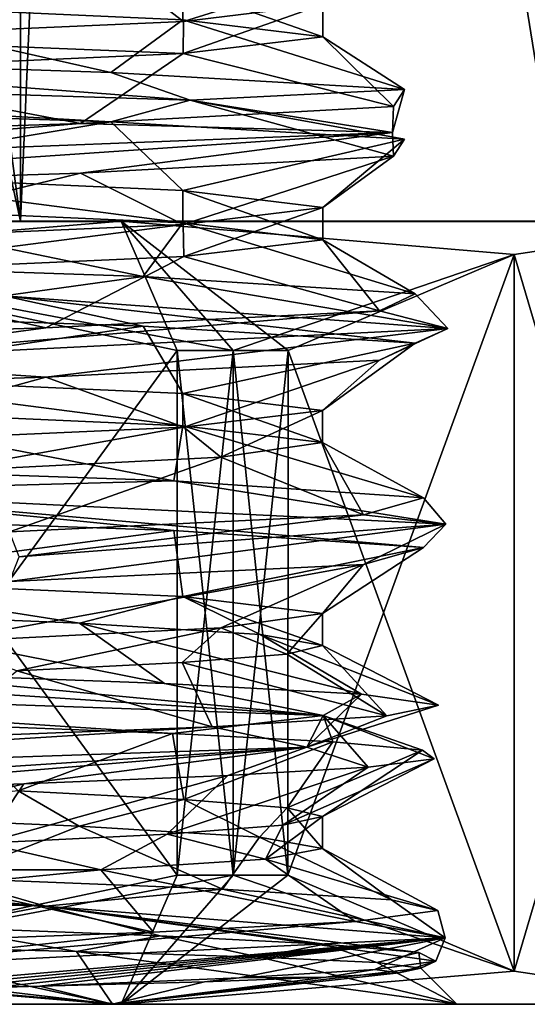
# Model space of a CAD drawing. Header units: metres. Extents: x -205 to 205, y -82 to 82.
# Tile 33 of 256: x -124.41 to -119.88, y -82 to -73.19. Entities that reach past the tile are written whole.
import ezdxf

# ---------------------------------------------------------------- set-up
doc = ezdxf.new("R2010")
doc.units = ezdxf.units.M
doc.layers.add('solid_PRT0003', color=7, linetype='CONTINUOUS')

msp = doc.modelspace()

# ---------------------------------------------------------------- linework, layer by layer
at = {"layer": 'solid_PRT0003'}
for points in [[(-200, -75), (-200, 75), (0, 75)], [(0, -75), (-200, -75), (0, 75)], [(-124.407066, -74.995804, 35.931606), (-131.002655, -44.994865, 37.699997), (-131.006866, -74.994865, 37.700005)], [(-124.407066, -74.995804, 35.931606), (-124.402679, -44.995804, 35.931549), (-131.002655, -44.994865, 37.699997)], [(-119.575363, -74.996498, 31.099945), (-124.402679, -44.995804, 35.931549), (-124.407066, -74.995804, 35.931606)], [(-119.575363, -74.996498, 31.099945), (-119.571136, -44.996494, 31.100037), (-124.402679, -44.995804, 35.931549)], [(-128.330551, -45.499039, 11.573301), (-124.407127, -74.995804, 13.06836), (-131.007004, -74.994865, 11.299996)], [(-128.330551, -45.499039, 11.573301), (-123.120903, -45.625843, 13.911485), (-124.407127, -74.995804, 13.06836)], [(-123.120903, -45.625843, 13.911485), (-119.575348, -74.996498, 17.900076), (-124.407127, -74.995804, 13.06836)], [(-123.120903, -45.625843, 13.911485), (-119.385536, -45.752083, 18.232615), (-119.575348, -74.996498, 17.900076)], [(-152.359421, -46.364033, 1.5), (-155.12355, -47.959885, 1.5), (0, -75, 1.5)], [(-82.463356, -59.144901, 1.5), (-152.359421, -46.364033, 1.5), (0, -75, 1.5)], [(-155.12355, -47.959885, 1.5), (-164.837662, -56.110996, 1.5), (0, -75, 1.5)], [(-179.536652, -59.144897, 1.5), (0, -75, 1.5), (-164.837662, -56.110996, 1.5)], [(-179.536652, -59.144897, 1.5), (-200, -75, 1.5), (0, -75, 1.5)], [(-123.569321, -72.739258, 31.683765), (-120.964661, -72.587433, 26.96616), (-122.950974, -73.210472, 29.14712)], [(-120.964661, -72.587433, 26.96616), (-121.70665, -73.059563, 24.5), (-122.950974, -73.210472, 29.14712)], [(-128.191391, -72.890892, 34.449955), (-123.569321, -72.739258, 31.683765), (-126.351158, -73.360847, 32.550838)], [(-123.569321, -72.739258, 31.683765), (-122.950974, -73.210472, 29.14712), (-126.351158, -73.360847, 32.550838)], [(-122.956169, -72.90773, 19.843813), (-126.359306, -73.043976, 16.444431), (-122.955406, -73.19577, 19.845205)], [(-122.956169, -72.90773, 19.843813), (-121.706696, -73.347107, 24.5), (-121.70665, -73.059563, 24.5)], [(-122.956169, -72.90773, 19.843813), (-122.955406, -73.19577, 19.845205), (-121.706696, -73.347107, 24.5)], [(-128.234146, -73.512779, 14.538369), (-123.597816, -73.665718, 17.286934), (-126.359306, -73.043976, 16.444431)], [(-123.597816, -73.665718, 17.286934), (-122.955406, -73.19577, 19.845205), (-126.359306, -73.043976, 16.444431)], [(-121.70665, -73.059563, 24.5), (-121.706696, -73.347107, 24.5), (-122.953438, -73.498184, 29.15131)], [(-122.950974, -73.210472, 29.14712), (-121.70665, -73.059563, 24.5), (-122.953438, -73.498184, 29.15131)], [(-126.351158, -73.360847, 32.550838), (-122.950974, -73.210472, 29.14712), (-122.953438, -73.498184, 29.15131)], [(-123.597816, -73.665718, 17.286934), (-120.975281, -73.818123, 21.990599), (-122.955406, -73.19577, 19.845205)], [(-120.975281, -73.818123, 21.990599), (-121.706696, -73.347107, 24.5), (-122.955406, -73.19577, 19.845205)], [(-126.351158, -73.360847, 32.550838), (-122.953438, -73.498184, 29.15131), (-126.360229, -73.649147, 32.556053)], [(-121.073944, -73.970322, 27.373972), (-122.953438, -73.498184, 29.15131), (-121.706696, -73.347107, 24.5)], [(-120.975281, -73.818123, 21.990599), (-121.073944, -73.970322, 27.373972), (-121.706696, -73.347107, 24.5)], [(-123.869804, -74.1222, 31.982241), (-126.360229, -73.649147, 32.556053), (-122.953438, -73.498184, 29.15131)], [(-121.073944, -73.970322, 27.373972), (-123.869804, -74.1222, 31.982241), (-122.953438, -73.498184, 29.15131)], [(-122.890739, -73.912697, 17.877855), (-128.234146, -73.512779, 14.538369), (-132.299011, -73.61969, 14.105518)], [(-122.890739, -73.912697, 17.877855), (-123.597816, -73.665718, 17.286934), (-128.234146, -73.512779, 14.538369)], [(-132.299011, -73.61969, 14.105518), (-128.234207, -73.95594, 14.538366), (-123.5979, -74.108856, 17.286913)], [(-122.890739, -73.912697, 17.877855), (-132.299011, -73.61969, 14.105518), (-123.5979, -74.108856, 17.286913)], [(-123.869804, -74.1222, 31.982241), (-128.599075, -74.273529, 34.556358), (-126.360229, -73.649147, 32.556053)], [(-122.890739, -73.912697, 17.877855), (-120.975281, -73.818123, 21.990599), (-123.597816, -73.665718, 17.286934)], [(-121.083145, -74.20462, 27.851507), (-120.975281, -73.818123, 21.990599), (-122.890739, -73.912697, 17.877855)], [(-121.083145, -74.20462, 27.851507), (-121.073944, -73.970322, 27.373972), (-120.975281, -73.818123, 21.990599)], [(-122.890739, -73.912697, 17.877855), (-123.5979, -74.108856, 17.286913), (-120.975342, -74.261482, 21.990633)], [(-122.890739, -73.912697, 17.877855), (-120.975342, -74.261482, 21.990633), (-121.074005, -74.413475, 27.373968)], [(-121.083145, -74.20462, 27.851507), (-122.890739, -73.912697, 17.877855), (-121.074005, -74.413475, 27.373968)], [(-123.5979, -74.108856, 17.286913), (-128.234207, -73.95594, 14.538366), (-126.359344, -74.570702, 16.444534)], [(-121.083145, -74.20462, 27.851507), (-123.869804, -74.1222, 31.982241), (-121.073944, -73.970322, 27.373972)], [(-123.5979, -74.108856, 17.286913), (-126.359344, -74.570702, 16.444534), (-122.955589, -74.722107, 19.84527)], [(-120.975342, -74.261482, 21.990633), (-123.5979, -74.108856, 17.286913), (-122.955589, -74.722107, 19.84527)], [(-128.56781, -74.495224, 34.687084), (-128.599075, -74.273529, 34.556358), (-123.869804, -74.1222, 31.982241)], [(-128.56781, -74.495224, 34.687084), (-123.869804, -74.1222, 31.982241), (-121.083145, -74.20462, 27.851507)], [(-121.083145, -74.20462, 27.851507), (-123.869858, -74.565338, 31.982225), (-128.599152, -74.716888, 34.556362)], [(-128.56781, -74.495224, 34.687084), (-121.083145, -74.20462, 27.851507), (-128.599152, -74.716888, 34.556362)], [(-121.083145, -74.20462, 27.851507), (-121.074005, -74.413475, 27.373968), (-123.869858, -74.565338, 31.982225)], [(-120.975342, -74.261482, 21.990633), (-122.955589, -74.722107, 19.84527), (-121.706909, -74.873848, 24.5)], [(-121.074005, -74.413475, 27.373968), (-120.975342, -74.261482, 21.990633), (-121.706909, -74.873848, 24.5)], [(-123.869858, -74.565338, 31.982225), (-121.074005, -74.413475, 27.373968), (-122.953575, -75.024887, 29.151175)], [(-121.074005, -74.413475, 27.373968), (-121.706909, -74.873848, 24.5), (-122.953575, -75.024887, 29.151175)], [(-128.599152, -74.716888, 34.556362), (-123.869858, -74.565338, 31.982225), (-126.360298, -75.175491, 32.555965)], [(-126.359344, -74.570702, 16.444534), (-126.366264, -74.858055, 16.440571), (-122.95536, -75.010025, 19.84573)], [(-123.869858, -74.565338, 31.982225), (-122.953575, -75.024887, 29.151175), (-126.360298, -75.175491, 32.555965)], [(-122.955589, -74.722107, 19.84527), (-126.359344, -74.570702, 16.444534), (-122.95536, -75.010025, 19.84573)], [(-122.955589, -74.722107, 19.84527), (-121.706955, -75.161392, 24.5), (-121.706909, -74.873848, 24.5)], [(-122.955589, -74.722107, 19.84527), (-122.95536, -75.010025, 19.84573), (-121.706955, -75.161392, 24.5)], [(-127.830383, -75.338921, 14.659803), (-123.31012, -75.491806, 17.59495), (-126.366264, -74.858055, 16.440571)], [(-123.31012, -75.491806, 17.59495), (-122.95536, -75.010025, 19.84573), (-126.366264, -74.858055, 16.440571)], [(-122.953575, -75.024887, 29.151175), (-121.706909, -74.873848, 24.5), (-122.947067, -75.312088, 29.139818)], [(-121.706909, -74.873848, 24.5), (-121.706955, -75.161392, 24.5), (-122.947067, -75.312088, 29.139818)], [(-131.007004, -74.994865, 11.299996), (-123.506927, -74.995934, 11.509619), (-131.006927, -74.994865, 9.5)], [(-131.007004, -74.994865, 11.299996), (-124.407127, -74.995804, 13.06836), (-123.506927, -74.995934, 11.509619)], [(-123.506927, -74.995934, 11.509619), (-127.047775, -75.292023, 9.5), (-131.006927, -74.994865, 9.5)], [(-123.506927, -74.995934, 37.490379), (-131.006927, -74.994865, 39.5), (-127.047791, -75.292015, 39.5)], [(-131.006866, -74.994865, 37.700005), (-131.006927, -74.994865, 39.5), (-123.506927, -74.995934, 37.490379)], [(-124.407066, -74.995804, 35.931606), (-131.006866, -74.994865, 37.700005), (-123.506927, -74.995934, 37.490379)], [(-200, -75, 1.5), (-200, -75), (0, -75)], [(0, -75, 1.5), (-200, -75, 1.5), (0, -75)], [(-122.507095, -76.15078, 39.222431), (-123.506927, -74.995934, 37.490379), (-127.047791, -75.292015, 39.5)], [(-123.506927, -74.995934, 11.509619), (-123.007095, -76.150703, 9.5), (-127.047775, -75.292023, 9.5)], [(-126.360298, -75.175491, 32.555965), (-122.953575, -75.024887, 29.151175), (-126.352127, -75.463081, 32.551224)], [(-122.953575, -75.024887, 29.151175), (-122.947067, -75.312088, 29.139818), (-126.352127, -75.463081, 32.551224)], [(-124.407127, -74.995804, 13.06836), (-118.016548, -74.996719, 17), (-123.506927, -74.995934, 11.509619)], [(-124.407127, -74.995804, 13.06836), (-119.575348, -74.996498, 17.900076), (-118.016548, -74.996719, 17)], [(-124.407066, -74.995804, 35.931606), (-123.506927, -74.995934, 37.490379), (-118.016548, -74.996719, 32)], [(-119.575363, -74.996498, 31.099945), (-124.407066, -74.995804, 35.931606), (-118.016548, -74.996719, 32)], [(-123.506927, -74.995934, 11.509619), (-122.507095, -76.15078, 9.777568), (-123.007095, -76.150703, 9.5)], [(-123.506927, -74.995934, 11.509619), (-119.996178, -75.293022, 13.57125), (-122.507095, -76.15078, 9.777568)], [(-123.506927, -74.995934, 11.509619), (-118.016548, -74.996719, 17), (-119.996178, -75.293022, 13.57125)], [(-119.996185, -75.293022, 35.428764), (-118.016548, -74.996719, 32), (-123.506927, -74.995934, 37.490379)], [(-122.016716, -76.150848, 38.928204), (-119.996185, -75.293022, 35.428764), (-123.506927, -74.995934, 37.490379)], [(-122.507095, -76.15078, 39.222431), (-122.016716, -76.150848, 38.928204), (-123.506927, -74.995934, 37.490379)], [(-123.31012, -75.491806, 17.59495), (-120.881859, -75.644165, 22.400368), (-122.95536, -75.010025, 19.84573)], [(-120.881859, -75.644165, 22.400368), (-121.706955, -75.161392, 24.5), (-122.95536, -75.010025, 19.84573)], [(-118.016548, -74.996719, 17), (-118.017548, -81.996719, 17), (-119.997101, -81.699844, 13.571238)], [(-118.016548, -74.996719, 17), (-119.997101, -81.699844, 13.571238), (-119.996178, -75.293022, 13.57125)], [(-119.996185, -75.293022, 35.428764), (-118.017548, -81.996719, 32), (-118.016548, -74.996719, 32)], [(-121.199913, -75.796402, 27.777214), (-122.947067, -75.312088, 29.139818), (-121.706955, -75.161392, 24.5)], [(-120.881859, -75.644165, 22.400368), (-121.199913, -75.796402, 27.777214), (-121.706955, -75.161392, 24.5)], [(-124.553772, -75.662468, 16.249374), (-123.31012, -75.491806, 17.59495), (-127.830383, -75.338921, 14.659803)], [(-127.047775, -75.292023, 9.5), (-123.007095, -76.150703, 9.5), (-127.048706, -81.698837, 9.5)], [(-127.047791, -75.292015, 39.5), (-127.048691, -81.698837, 39.5), (-123.007759, -80.841301, 39.5)], [(-127.047791, -75.292015, 39.5), (-123.007759, -80.841301, 39.5), (-123.007095, -76.150703, 39.5)], [(-122.507095, -76.15078, 39.222431), (-127.047791, -75.292015, 39.5), (-123.007095, -76.150703, 39.5)], [(-124.181145, -75.948196, 32.267155), (-126.352127, -75.463081, 32.551224), (-122.947067, -75.312088, 29.139818)], [(-121.199913, -75.796402, 27.777214), (-124.181145, -75.948196, 32.267155), (-122.947067, -75.312088, 29.139818)], [(-119.996178, -75.293022, 13.57125), (-122.016716, -76.150848, 10.071796), (-122.507095, -76.15078, 9.777568)], [(-119.996178, -75.293022, 13.57125), (-119.997101, -81.699844, 13.571238), (-122.01738, -80.841446, 10.071796)], [(-119.996178, -75.293022, 13.57125), (-122.01738, -80.841446, 10.071796), (-122.016716, -76.150848, 10.071796)], [(-122.016716, -76.150848, 38.928204), (-119.997093, -81.699844, 35.428749), (-119.996185, -75.293022, 35.428764)], [(-119.996185, -75.293022, 35.428764), (-119.997093, -81.699844, 35.428749), (-118.017548, -81.996719, 32)], [(-124.181145, -75.948196, 32.267155), (-129.010834, -76.099518, 34.646038), (-126.352127, -75.463081, 32.551224)], [(-120.587898, -75.954697, 25.577765), (-123.31012, -75.491806, 17.59495), (-124.553772, -75.662468, 16.249374)], [(-120.587898, -75.954697, 25.577765), (-120.881859, -75.644165, 22.400368), (-123.31012, -75.491806, 17.59495)], [(-124.553772, -75.662468, 16.249374), (-127.830505, -75.782043, 14.659785), (-123.310211, -75.934975, 17.594925)], [(-124.553772, -75.662468, 16.249374), (-123.310211, -75.934975, 17.594925), (-120.881927, -76.087517, 22.400356)], [(-120.587898, -75.954697, 25.577765), (-124.553772, -75.662468, 16.249374), (-120.881927, -76.087517, 22.400356)], [(-120.587898, -75.954697, 25.577765), (-121.199913, -75.796402, 27.777214), (-120.881859, -75.644165, 22.400368)], [(-123.310211, -75.934975, 17.594925), (-127.830505, -75.782043, 14.659785), (-126.366531, -76.384705, 16.440538)], [(-126.37915, -76.245544, 33.896534), (-124.181145, -75.948196, 32.267155), (-121.199913, -75.796402, 27.777214)], [(-126.37915, -76.245544, 33.896534), (-121.199913, -75.796402, 27.777214), (-120.587898, -75.954697, 25.577765)], [(-126.37915, -76.245544, 33.896534), (-129.010834, -76.099518, 34.646038), (-124.181145, -75.948196, 32.267155)], [(-126.37915, -76.245544, 33.896534), (-120.587898, -75.954697, 25.577765), (-124.181198, -76.39138, 32.267147)], [(-123.310211, -75.934975, 17.594925), (-126.366531, -76.384705, 16.440538), (-122.955574, -76.536453, 19.845745)], [(-120.587898, -75.954697, 25.577765), (-121.199959, -76.239517, 27.777174), (-124.181198, -76.39138, 32.267147)], [(-120.881927, -76.087517, 22.400356), (-123.310211, -75.934975, 17.594925), (-122.955574, -76.536453, 19.845745)], [(-120.587898, -75.954697, 25.577765), (-120.881927, -76.087517, 22.400356), (-121.199959, -76.239517, 27.777174)], [(-120.881927, -76.087517, 22.400356), (-122.955574, -76.536453, 19.845745), (-121.707169, -76.688133, 24.5)], [(-121.199959, -76.239517, 27.777174), (-120.881927, -76.087517, 22.400356), (-121.707169, -76.688133, 24.5)], [(-123.007095, -76.150703, 9.5), (-123.007759, -80.841301, 9.5), (-127.048706, -81.698837, 9.5)], [(-122.507095, -76.15078, 9.777568), (-123.007759, -80.841301, 9.5), (-123.007095, -76.150703, 9.5)], [(-123.007095, -76.150703, 39.5), (-123.007759, -80.841301, 39.5), (-122.507759, -80.841377, 39.222431)], [(-122.507095, -76.15078, 9.777568), (-122.507759, -80.841377, 9.777568), (-123.007759, -80.841301, 9.5)], [(-122.507095, -76.15078, 39.222431), (-123.007095, -76.150703, 39.5), (-122.507759, -80.841377, 39.222431)], [(-122.016716, -76.150848, 10.071796), (-122.507759, -80.841377, 9.777568), (-122.507095, -76.15078, 9.777568)], [(-122.507095, -76.15078, 39.222431), (-122.507759, -80.841377, 39.222431), (-122.01738, -80.841446, 38.928204)], [(-122.016716, -76.150848, 10.071796), (-122.01738, -80.841446, 10.071796), (-122.507759, -80.841377, 9.777568)], [(-122.507095, -76.15078, 39.222431), (-122.01738, -80.841446, 38.928204), (-122.016716, -76.150848, 38.928204)], [(-122.016716, -76.150848, 38.928204), (-122.01738, -80.841446, 38.928204), (-119.997093, -81.699844, 35.428749)], [(-126.37915, -76.245544, 33.896534), (-124.181198, -76.39138, 32.267147), (-129.01091, -76.54287, 34.646042)], [(-124.181198, -76.39138, 32.267147), (-121.199959, -76.239517, 27.777174), (-122.947357, -76.83873, 29.139944)], [(-121.199959, -76.239517, 27.777174), (-121.707169, -76.688133, 24.5), (-122.947357, -76.83873, 29.139944)], [(-129.01091, -76.54287, 34.646042), (-124.181198, -76.39138, 32.267147), (-126.352654, -76.989548, 32.551399)], [(-126.366531, -76.384705, 16.440538), (-126.3666, -76.672379, 16.440525), (-122.955101, -76.824295, 19.846624)], [(-122.955574, -76.536453, 19.845745), (-126.366531, -76.384705, 16.440538), (-122.955101, -76.824295, 19.846624)], [(-124.181198, -76.39138, 32.267147), (-122.947357, -76.83873, 29.139944), (-126.352654, -76.989548, 32.551399)], [(-122.955574, -76.536453, 19.845745), (-121.707214, -76.975677, 24.5), (-121.707169, -76.688133, 24.5)], [(-122.955574, -76.536453, 19.845745), (-122.955101, -76.824295, 19.846624), (-121.707214, -76.975677, 24.5)], [(-127.432144, -77.165047, 14.797518), (-123.035721, -77.317863, 17.913839), (-126.3666, -76.672379, 16.440525)], [(-123.035721, -77.317863, 17.913839), (-122.955101, -76.824295, 19.846624), (-126.3666, -76.672379, 16.440525)], [(-122.947357, -76.83873, 29.139944), (-121.707169, -76.688133, 24.5), (-122.617081, -77.104607, 28.511915)], [(-121.707169, -76.688133, 24.5), (-121.707214, -76.975677, 24.5), (-122.617081, -77.104607, 28.511915)], [(-126.352654, -76.989548, 32.551399), (-122.947357, -76.83873, 29.139944), (-125.157547, -77.23233, 31.72987)], [(-122.947357, -76.83873, 29.139944), (-122.617081, -77.104607, 28.511915), (-125.157547, -77.23233, 31.72987)], [(-123.035721, -77.317863, 17.913839), (-120.805214, -77.470207, 22.813482), (-122.955101, -76.824295, 19.846624)], [(-120.805214, -77.470207, 22.813482), (-121.707214, -76.975677, 24.5), (-122.955101, -76.824295, 19.846624)], [(-121.341789, -77.622437, 28.173847), (-122.617081, -77.104607, 28.511915), (-121.707214, -76.975677, 24.5)], [(-120.805214, -77.470207, 22.813482), (-121.341789, -77.622437, 28.173847), (-121.707214, -76.975677, 24.5)], [(-124.503326, -77.774467, 32.538528), (-125.157547, -77.23233, 31.72987), (-122.617081, -77.104607, 28.511915)], [(-121.341789, -77.622437, 28.173847), (-124.503326, -77.774467, 32.538528), (-122.617081, -77.104607, 28.511915)], [(-126.535004, -77.412193, 15.028341), (-123.035721, -77.317863, 17.913839), (-127.432144, -77.165047, 14.797518)], [(-120.607407, -77.704704, 23.250433), (-123.035721, -77.317863, 17.913839), (-126.535004, -77.412193, 15.028341)], [(-120.607407, -77.704704, 23.250433), (-120.805214, -77.470207, 22.813482), (-123.035721, -77.317863, 17.913839)], [(-126.535004, -77.412193, 15.028341), (-127.432205, -77.608154, 14.797518), (-123.035774, -77.76107, 17.913855)], [(-126.535004, -77.412193, 15.028341), (-123.035774, -77.76107, 17.913855), (-120.805275, -77.913536, 22.813509)], [(-120.607407, -77.704704, 23.250433), (-126.535004, -77.412193, 15.028341), (-120.805275, -77.913536, 22.813509)], [(-120.607407, -77.704704, 23.250433), (-121.341789, -77.622437, 28.173847), (-120.805214, -77.470207, 22.813482)], [(-123.035774, -77.76107, 17.913855), (-127.432205, -77.608154, 14.797518), (-126.366959, -78.198944, 16.440445)], [(-124.419273, -77.995827, 32.642467), (-124.503326, -77.774467, 32.538528), (-121.341789, -77.622437, 28.173847)], [(-124.419273, -77.995827, 32.642467), (-121.341789, -77.622437, 28.173847), (-120.607407, -77.704704, 23.250433)], [(-120.607407, -77.704704, 23.250433), (-121.34185, -78.065536, 28.173855), (-124.503304, -78.2174, 32.538654)], [(-124.419273, -77.995827, 32.642467), (-120.607407, -77.704704, 23.250433), (-124.503304, -78.2174, 32.538654)], [(-120.607407, -77.704704, 23.250433), (-120.805275, -77.913536, 22.813509), (-121.34185, -78.065536, 28.173855)], [(-123.035774, -77.76107, 17.913855), (-126.366959, -78.198944, 16.440445), (-122.95536, -78.350822, 19.846554)], [(-120.805275, -77.913536, 22.813509), (-123.035774, -77.76107, 17.913855), (-122.95536, -78.350822, 19.846554)], [(-120.805275, -77.913536, 22.813509), (-122.95536, -78.350822, 19.846554), (-121.707428, -78.502419, 24.5)], [(-121.34185, -78.065536, 28.173855), (-120.805275, -77.913536, 22.813509), (-121.707428, -78.502419, 24.5)], [(-121.34185, -78.065536, 28.173855), (-122.617302, -78.630814, 28.511919), (-125.157768, -78.759071, 31.72987)], [(-124.503304, -78.2174, 32.538654), (-121.34185, -78.065536, 28.173855), (-125.157768, -78.759071, 31.72987)], [(-121.34185, -78.065536, 28.173855), (-121.707428, -78.502419, 24.5), (-122.617302, -78.630814, 28.511919)], [(-126.366959, -78.198944, 16.440445), (-126.35302, -78.487183, 16.448509), (-123.880226, -78.58831, 18.525658)], [(-122.95536, -78.350822, 19.846554), (-126.366959, -78.198944, 16.440445), (-123.880226, -78.58831, 18.525658)], [(-122.95536, -78.350822, 19.846554), (-123.880226, -78.58831, 18.525658), (-122.265381, -78.689835, 21.327276)], [(-122.95536, -78.350822, 19.846554), (-121.707474, -78.789963, 24.5), (-121.707428, -78.502419, 24.5)], [(-122.95536, -78.350822, 19.846554), (-122.265381, -78.689835, 21.327276), (-121.707474, -78.789963, 24.5)], [(-126.35302, -78.487183, 16.448509), (-125.760231, -79.031258, 15.589725), (-123.11869, -79.128616, 17.814749)], [(-123.880226, -78.58831, 18.525658), (-126.35302, -78.487183, 16.448509), (-123.11869, -79.128616, 17.814749)], [(-122.617302, -78.630814, 28.511919), (-121.707428, -78.502419, 24.5), (-122.026245, -78.865738, 26.913998)], [(-121.707428, -78.502419, 24.5), (-121.707474, -78.789963, 24.5), (-122.026245, -78.865738, 26.913998)], [(-123.880226, -78.58831, 18.525658), (-123.11869, -79.128616, 17.814749), (-121.36042, -79.225723, 20.778656)], [(-122.265381, -78.689835, 21.327276), (-123.880226, -78.58831, 18.525658), (-121.36042, -79.225723, 20.778656)], [(-125.157768, -78.759071, 31.72987), (-122.617302, -78.630814, 28.511919), (-124.437492, -79.016747, 31.082172)], [(-122.617302, -78.630814, 28.511919), (-122.960846, -78.941994, 29.162775), (-124.437492, -79.016747, 31.082172)], [(-122.617302, -78.630814, 28.511919), (-122.026245, -78.865738, 26.913998), (-122.960846, -78.941994, 29.162775)], [(-122.265381, -78.689835, 21.327276), (-120.673279, -79.322304, 24.152338), (-121.707474, -78.789963, 24.5)], [(-122.265381, -78.689835, 21.327276), (-121.36042, -79.225723, 20.778656), (-120.673279, -79.322304, 24.152338)], [(-121.133255, -79.418839, 27.570427), (-122.960846, -78.941994, 29.162775), (-122.026245, -78.865738, 26.913998)], [(-121.133255, -79.418839, 27.570427), (-122.026245, -78.865738, 26.913998), (-121.707474, -78.789963, 24.5)], [(-120.673279, -79.322304, 24.152338), (-121.133255, -79.418839, 27.570427), (-121.707474, -78.789963, 24.5)], [(-129.849518, -79.130623, 14.089665), (-121.701942, -79.41568, 19.692657), (-128.978668, -78.934349, 14.360993)], [(-121.701942, -79.41568, 19.692657), (-125.760231, -79.031258, 15.589725), (-128.978668, -78.934349, 14.360993)], [(-122.694954, -79.515678, 30.650053), (-124.437492, -79.016747, 31.082172), (-122.960846, -78.941994, 29.162775)], [(-121.133255, -79.418839, 27.570427), (-122.694954, -79.515678, 30.650053), (-122.960846, -78.941994, 29.162775)], [(-121.701942, -79.41568, 19.692657), (-123.11869, -79.128616, 17.814749), (-125.760231, -79.031258, 15.589725)], [(-122.694954, -79.515678, 30.650053), (-125.176605, -79.612053, 33.038967), (-124.437492, -79.016747, 31.082172)], [(-123.047821, -79.574799, 17.899246), (-121.701942, -79.41568, 19.692657), (-129.849518, -79.130623, 14.089665)], [(-125.024246, -79.498955, 16.06679), (-123.047821, -79.574799, 17.899246), (-129.849518, -79.130623, 14.089665)], [(-121.701942, -79.41568, 19.692657), (-121.36042, -79.225723, 20.778656), (-123.11869, -79.128616, 17.814749)], [(-121.848038, -79.699554, 29.579523), (-120.673279, -79.322304, 24.152338), (-121.36042, -79.225723, 20.778656)], [(-121.701942, -79.41568, 19.692657), (-121.848038, -79.699554, 29.579523), (-121.36042, -79.225723, 20.778656)], [(-121.848038, -79.699554, 29.579523), (-121.133255, -79.418839, 27.570427), (-120.673279, -79.322304, 24.152338)], [(-123.047821, -79.574799, 17.899246), (-121.615585, -79.650436, 20.174545), (-121.701942, -79.41568, 19.692657)], [(-121.848038, -79.699554, 29.579523), (-122.694954, -79.515678, 30.650053), (-121.133255, -79.418839, 27.570427)], [(-121.301918, -79.876564, 28.067158), (-121.848038, -79.699554, 29.579523), (-121.701942, -79.41568, 19.692657)], [(-120.709755, -79.801453, 25.435265), (-121.301918, -79.876564, 28.067158), (-121.701942, -79.41568, 19.692657)], [(-120.816635, -79.725609, 22.747688), (-120.709755, -79.801453, 25.435265), (-121.701942, -79.41568, 19.692657)], [(-121.615585, -79.650436, 20.174545), (-120.816635, -79.725609, 22.747688), (-121.701942, -79.41568, 19.692657)], [(-130.157318, -79.982262, 34.939274), (-125.176605, -79.612053, 33.038967), (-122.694954, -79.515678, 30.650053)], [(-121.848038, -79.699554, 29.579523), (-130.157318, -79.982262, 34.939274), (-122.694954, -79.515678, 30.650053)], [(-125.024246, -79.498955, 16.06679), (-124.427666, -80.089676, 17.927807), (-123.047821, -79.574799, 17.899246)], [(-123.047821, -79.574799, 17.899246), (-124.427666, -80.089676, 17.927807), (-122.948524, -80.165306, 19.858856)], [(-123.047821, -79.574799, 17.899246), (-122.948524, -80.165306, 19.858856), (-121.615585, -79.650436, 20.174545)], [(-121.615585, -79.650436, 20.174545), (-122.948524, -80.165306, 19.858856), (-122.024635, -80.240898, 22.092731)], [(-121.615585, -79.650436, 20.174545), (-122.024635, -80.240898, 22.092731), (-120.816635, -79.725609, 22.747688)], [(-129.205429, -80.17691, 34.681839), (-130.157318, -79.982262, 34.939274), (-121.848038, -79.699554, 29.579523)], [(-126.646645, -80.101929, 33.875759), (-129.205429, -80.17691, 34.681839), (-121.848038, -79.699554, 29.579523)], [(-124.376114, -80.027252, 32.433914), (-126.646645, -80.101929, 33.875759), (-121.848038, -79.699554, 29.579523)], [(-122.554932, -79.952003, 30.45574), (-124.376114, -80.027252, 32.433914), (-121.848038, -79.699554, 29.579523)], [(-121.301918, -79.876564, 28.067158), (-122.554932, -79.952003, 30.45574), (-121.848038, -79.699554, 29.579523)], [(-120.816635, -79.725609, 22.747688), (-122.024635, -80.240898, 22.092731), (-121.707687, -80.316704, 24.5)], [(-120.816635, -79.725609, 22.747688), (-121.707687, -80.316704, 24.5), (-120.709755, -79.801453, 25.435265)], [(-120.709755, -79.801453, 25.435265), (-121.707687, -80.316704, 24.5), (-122.063065, -80.396378, 27.046267)], [(-120.709755, -79.801453, 25.435265), (-122.063065, -80.396378, 27.046267), (-121.301918, -79.876564, 28.067158)], [(-121.301918, -79.876564, 28.067158), (-122.063065, -80.396378, 27.046267), (-123.097084, -80.476212, 29.389982)], [(-121.301918, -79.876564, 28.067158), (-123.097084, -80.476212, 29.389982), (-122.554932, -79.952003, 30.45574)], [(-122.554932, -79.952003, 30.45574), (-123.097084, -80.476212, 29.389982), (-124.731346, -80.555878, 31.362736)], [(-122.554932, -79.952003, 30.45574), (-124.731346, -80.555878, 31.362736), (-124.376114, -80.027252, 32.433914)], [(-124.376114, -80.027252, 32.433914), (-124.731346, -80.555878, 31.362736), (-126.846397, -80.635239, 32.817047)], [(-124.376114, -80.027252, 32.433914), (-126.846397, -80.635239, 32.817047), (-126.646645, -80.101929, 33.875759)], [(-124.427666, -80.089676, 17.927807), (-126.357735, -80.301331, 16.445936), (-123.880661, -80.402992, 18.52544)], [(-122.948524, -80.165306, 19.858856), (-124.427666, -80.089676, 17.927807), (-123.880661, -80.402992, 18.52544)], [(-122.948524, -80.165306, 19.858856), (-123.880661, -80.402992, 18.52544), (-122.271515, -80.503632, 21.311138)], [(-122.024635, -80.240898, 22.092731), (-122.948524, -80.165306, 19.858856), (-122.271515, -80.503632, 21.311138)], [(-122.024635, -80.240898, 22.092731), (-122.271515, -80.503632, 21.311138), (-121.707726, -80.604553, 24.5)], [(-121.707687, -80.316704, 24.5), (-122.024635, -80.240898, 22.092731), (-121.707726, -80.604553, 24.5)], [(-125.054146, -80.869102, 16.045179), (-123.880661, -80.402992, 18.52544), (-126.357735, -80.301331, 16.445936)], [(-121.707687, -80.316704, 24.5), (-121.707726, -80.604553, 24.5), (-122.216858, -80.700264, 27.534853)], [(-122.063065, -80.396378, 27.046267), (-121.707687, -80.316704, 24.5), (-122.216858, -80.700264, 27.534853)], [(-125.054146, -80.869102, 16.045179), (-122.60273, -80.966576, 18.476982), (-123.880661, -80.402992, 18.52544)], [(-122.60273, -80.966576, 18.476982), (-122.271515, -80.503632, 21.311138), (-123.880661, -80.402992, 18.52544)], [(-123.097084, -80.476212, 29.389982), (-122.063065, -80.396378, 27.046267), (-122.216858, -80.700264, 27.534853)], [(-124.731346, -80.555878, 31.362736), (-123.097084, -80.476212, 29.389982), (-123.687859, -80.795906, 30.236647)], [(-123.097084, -80.476212, 29.389982), (-122.216858, -80.700264, 27.534853), (-123.687859, -80.795906, 30.236647)], [(-122.60273, -80.966576, 18.476982), (-121.091545, -81.063385, 21.570414), (-122.271515, -80.503632, 21.311138)], [(-121.091545, -81.063385, 21.570414), (-121.707726, -80.604553, 24.5), (-122.271515, -80.503632, 21.311138)], [(-126.93718, -80.795441, 32.861843), (-124.731346, -80.555878, 31.362736), (-123.687859, -80.795906, 30.236647)], [(-120.679123, -81.159851, 24.990549), (-122.216858, -80.700264, 27.534853), (-121.707726, -80.604553, 24.5)], [(-121.091545, -81.063385, 21.570414), (-120.679123, -81.159851, 24.990549), (-121.707726, -80.604553, 24.5)], [(-133.8358, -80.833412, 14.414005), (-124.181831, -81.118683, 16.555035), (-131.58844, -80.675072, 14.176353)], [(-124.181831, -81.118683, 16.555035), (-128.166397, -80.771965, 14.557877), (-131.58844, -80.675072, 14.176353)], [(-121.415375, -81.25663, 28.361855), (-123.687859, -80.795906, 30.236647), (-122.216858, -80.700264, 27.534853)], [(-120.679123, -81.159851, 24.990549), (-121.415375, -81.25663, 28.361855), (-122.216858, -80.700264, 27.534853)], [(-124.181831, -81.118683, 16.555035), (-125.054146, -80.869102, 16.045179), (-128.166397, -80.771965, 14.557877)], [(-126.93718, -80.795441, 32.861843), (-123.687859, -80.795906, 30.236647), (-125.089508, -80.933365, 31.851429)], [(-123.219398, -81.353355, 31.301373), (-125.089508, -80.933365, 31.851429), (-123.687859, -80.795906, 30.236647)], [(-121.415375, -81.25663, 28.361855), (-123.219398, -81.353355, 31.301373), (-123.687859, -80.795906, 30.236647)], [(-125.167694, -81.308411, 15.966368), (-124.181831, -81.118683, 16.555035), (-133.8358, -80.833412, 14.414005)], [(-127.048706, -81.698837, 9.5), (-123.007759, -80.841301, 9.5), (-122.507759, -80.841377, 9.777568)], [(-127.048706, -81.698837, 9.5), (-122.507759, -80.841377, 9.777568), (-123.507927, -81.995934, 11.509619)], [(-123.007759, -80.841301, 39.5), (-127.048691, -81.698837, 39.5), (-123.507927, -81.995934, 37.490379)], [(-124.181831, -81.118683, 16.555035), (-122.60273, -80.966576, 18.476982), (-125.054146, -80.869102, 16.045179)], [(-122.507759, -80.841377, 39.222431), (-123.007759, -80.841301, 39.5), (-123.507927, -81.995934, 37.490379)], [(-122.507759, -80.841377, 9.777568), (-122.01738, -80.841446, 10.071796), (-123.507927, -81.995934, 11.509619)], [(-119.997093, -81.699844, 35.428749), (-122.507759, -80.841377, 39.222431), (-123.507927, -81.995934, 37.490379)], [(-122.01738, -80.841446, 10.071796), (-119.997101, -81.699844, 13.571238), (-123.507927, -81.995934, 11.509619)], [(-119.997093, -81.699844, 35.428749), (-122.01738, -80.841446, 38.928204), (-122.507759, -80.841377, 39.222431)], [(-123.219398, -81.353355, 31.301373), (-125.884155, -81.449455, 33.481258), (-125.089508, -80.933365, 31.851429)], [(-124.181831, -81.118683, 16.555035), (-120.61187, -81.403084, 25.776335), (-122.60273, -80.966576, 18.476982)], [(-120.61187, -81.403084, 25.776335), (-121.091545, -81.063385, 21.570414), (-122.60273, -80.966576, 18.476982)], [(-120.61187, -81.403084, 25.776335), (-120.679123, -81.159851, 24.990549), (-121.091545, -81.063385, 21.570414)], [(-125.167694, -81.308411, 15.966368), (-123.159416, -81.384293, 17.768187), (-124.181831, -81.118683, 16.555035)], [(-120.695457, -81.610413, 25.258299), (-120.61187, -81.403084, 25.776335), (-124.181831, -81.118683, 16.555035)], [(-120.849022, -81.535316, 22.571863), (-120.695457, -81.610413, 25.258299), (-124.181831, -81.118683, 16.555035)], [(-121.690521, -81.459625, 20.015064), (-120.849022, -81.535316, 22.571863), (-124.181831, -81.118683, 16.555035)], [(-123.159416, -81.384293, 17.768187), (-121.690521, -81.459625, 20.015064), (-124.181831, -81.118683, 16.555035)], [(-120.61187, -81.403084, 25.776335), (-121.415375, -81.25663, 28.361855), (-120.679123, -81.159851, 24.990549)], [(-126.306969, -81.686165, 33.859516), (-123.219398, -81.353355, 31.301373), (-121.415375, -81.25663, 28.361855)], [(-120.61187, -81.403084, 25.776335), (-126.306969, -81.686165, 33.859516), (-121.415375, -81.25663, 28.361855)], [(-126.00441, -81.474678, 15.865877), (-123.904533, -81.524666, 17.4205), (-125.167694, -81.308411, 15.966368)], [(-123.904533, -81.524666, 17.4205), (-123.159416, -81.384293, 17.768187), (-125.167694, -81.308411, 15.966368)], [(-131.007935, -81.994865, 14), (-123.583305, -81.995926, 17.075377), (-131.007843, -81.374413, 14.620452)], [(-123.583305, -81.995926, 17.075377), (-128.427383, -81.424675, 14.911719), (-131.007843, -81.374413, 14.620452)], [(-126.306969, -81.686165, 33.859516), (-125.884155, -81.449455, 33.481258), (-123.219398, -81.353355, 31.301373)], [(-125.975662, -81.87204, 33.574551), (-126.306969, -81.686165, 33.859516), (-120.61187, -81.403084, 25.776335)], [(-125.513344, -81.86367, 33.292362), (-125.975662, -81.87204, 33.574551), (-120.61187, -81.403084, 25.776335)], [(-125.067947, -81.854973, 32.987114), (-125.513344, -81.86367, 33.292362), (-120.61187, -81.403084, 25.776335)], [(-124.640648, -81.845863, 32.659801), (-125.067947, -81.854973, 32.987114), (-120.61187, -81.403084, 25.776335)], [(-124.232391, -81.836266, 32.31134), (-124.640648, -81.845863, 32.659801), (-120.61187, -81.403084, 25.776335)], [(-122.451927, -81.761314, 30.306482), (-124.232391, -81.836266, 32.31134), (-120.61187, -81.403084, 25.776335)], [(-123.904533, -81.524666, 17.4205), (-122.272232, -81.574776, 19.473248), (-123.159416, -81.384293, 17.768187)], [(-122.272232, -81.574776, 19.473248), (-121.690521, -81.459625, 20.015064), (-123.159416, -81.384293, 17.768187)], [(-121.241814, -81.686058, 27.898436), (-122.451927, -81.761314, 30.306482), (-120.61187, -81.403084, 25.776335)], [(-120.695457, -81.610413, 25.258299), (-121.241814, -81.686058, 27.898436), (-120.61187, -81.403084, 25.776335)], [(-123.583305, -81.995926, 17.075377), (-126.00441, -81.474678, 15.865877), (-128.427383, -81.424675, 14.911719)], [(-123.583305, -81.995926, 17.075377), (-123.904533, -81.524666, 17.4205), (-126.00441, -81.474678, 15.865877)], [(-122.272232, -81.574776, 19.473248), (-121.222946, -81.624298, 21.886129), (-121.690521, -81.459625, 20.015064)], [(-121.222946, -81.624298, 21.886129), (-120.849022, -81.535316, 22.571863), (-121.690521, -81.459625, 20.015064)], [(-123.904533, -81.524666, 17.4205), (-120.507927, -81.996361, 24.5), (-122.272232, -81.574776, 19.473248)], [(-123.583305, -81.995926, 17.075377), (-120.507927, -81.996361, 24.5), (-123.904533, -81.524666, 17.4205)], [(-122.272232, -81.574776, 19.473248), (-120.507927, -81.996361, 24.5), (-121.222946, -81.624298, 21.886129)], [(-121.222946, -81.624298, 21.886129), (-120.830055, -81.674149, 24.5), (-120.849022, -81.535316, 22.571863)], [(-120.830055, -81.674149, 24.5), (-120.695457, -81.610413, 25.258299), (-120.849022, -81.535316, 22.571863)], [(-120.830055, -81.674149, 24.5), (-120.507927, -81.996361, 24.5), (-123.583305, -81.995926, 31.924623)], [(-121.023788, -81.714767, 26.676056), (-120.830055, -81.674149, 24.5), (-123.583305, -81.995926, 31.924623)], [(-121.023788, -81.714767, 26.676056), (-121.241814, -81.686058, 27.898436), (-120.695457, -81.610413, 25.258299)], [(-121.222946, -81.624298, 21.886129), (-120.507927, -81.996361, 24.5), (-120.830055, -81.674149, 24.5)], [(-121.023788, -81.714767, 26.676056), (-120.695457, -81.610413, 25.258299), (-120.830055, -81.674149, 24.5)], [(-127.048706, -81.698837, 9.5), (-123.507927, -81.995934, 11.509619), (-131.007935, -81.994865, 9.5)], [(-127.048691, -81.698837, 39.5), (-131.007935, -81.994865, 39.5), (-123.507927, -81.995934, 37.490379)], [(-122.762741, -81.795837, 30.672785), (-124.232391, -81.836266, 32.31134), (-122.451927, -81.761314, 30.306482)], [(-121.676819, -81.755203, 28.763605), (-121.023788, -81.714767, 26.676056), (-123.583305, -81.995926, 31.924623)], [(-122.762741, -81.795837, 30.672785), (-121.676819, -81.755203, 28.763605), (-123.583305, -81.995926, 31.924623)], [(-119.997093, -81.699844, 35.428749), (-123.507927, -81.995934, 37.490379), (-118.017548, -81.996719, 32)], [(-119.997101, -81.699844, 13.571238), (-118.017548, -81.996719, 17), (-123.507927, -81.995934, 11.509619)], [(-122.762741, -81.795837, 30.672785), (-122.451927, -81.761314, 30.306482), (-121.676819, -81.755203, 28.763605)], [(-121.676819, -81.755203, 28.763605), (-122.451927, -81.761314, 30.306482), (-121.241814, -81.686058, 27.898436)], [(-121.676819, -81.755203, 28.763605), (-121.241814, -81.686058, 27.898436), (-121.023788, -81.714767, 26.676056)], [(-131.007935, -81.994865, 35), (-124.640648, -81.845863, 32.659801), (-124.232391, -81.836266, 32.31134)], [(-123.583305, -81.995926, 31.924623), (-131.007935, -81.994865, 35), (-124.232391, -81.836266, 32.31134)], [(-122.762741, -81.795837, 30.672785), (-123.583305, -81.995926, 31.924623), (-124.232391, -81.836266, 32.31134)], [(-123.507927, -81.995934, 37.490379), (-143.998306, -81.993011, 32), (-131.007935, -81.994865, 35)], [(-123.507927, -81.995934, 37.490379), (-138.507935, -81.99379, 37.490379), (-143.998306, -81.993011, 32)], [(-138.507935, -81.99379, 11.509619), (-118.017548, -81.996719, 17), (-131.007935, -81.994865, 14)], [(-138.507935, -81.99379, 11.509619), (-123.507927, -81.995934, 11.509619), (-118.017548, -81.996719, 17)], [(-138.507935, -81.99379, 11.509619), (-131.007935, -81.994865, 9.5), (-123.507927, -81.995934, 11.509619)], [(-123.507927, -81.995934, 37.490379), (-131.007935, -81.994865, 39.5), (-138.507935, -81.99379, 37.490379)], [(-118.017548, -81.996719, 32), (-131.007935, -81.994865, 35), (-123.583305, -81.995926, 31.924623)], [(-123.507927, -81.995934, 37.490379), (-131.007935, -81.994865, 35), (-118.017548, -81.996719, 32)], [(-118.017548, -81.996719, 17), (-123.583305, -81.995926, 17.075377), (-131.007935, -81.994865, 14)], [(-116.519035, -81.996933, 28.382286), (-123.583305, -81.995926, 31.924623), (-120.507927, -81.996361, 24.5)], [(-116.519035, -81.996933, 28.382286), (-118.017548, -81.996719, 32), (-123.583305, -81.995926, 31.924623)], [(-116.007927, -81.997002, 24.5), (-120.507927, -81.996361, 24.5), (-123.583305, -81.995926, 17.075377)], [(-116.519035, -81.996933, 20.617714), (-116.007927, -81.997002, 24.5), (-123.583305, -81.995926, 17.075377)], [(-118.017548, -81.996719, 17), (-116.519035, -81.996933, 20.617714), (-123.583305, -81.995926, 17.075377)], [(-116.007927, -81.997002, 24.5), (-116.519035, -81.996933, 28.382286), (-120.507927, -81.996361, 24.5)]]:
    msp.add_3dface(points, dxfattribs=at)

doc.saveas('drawing.dxf')
